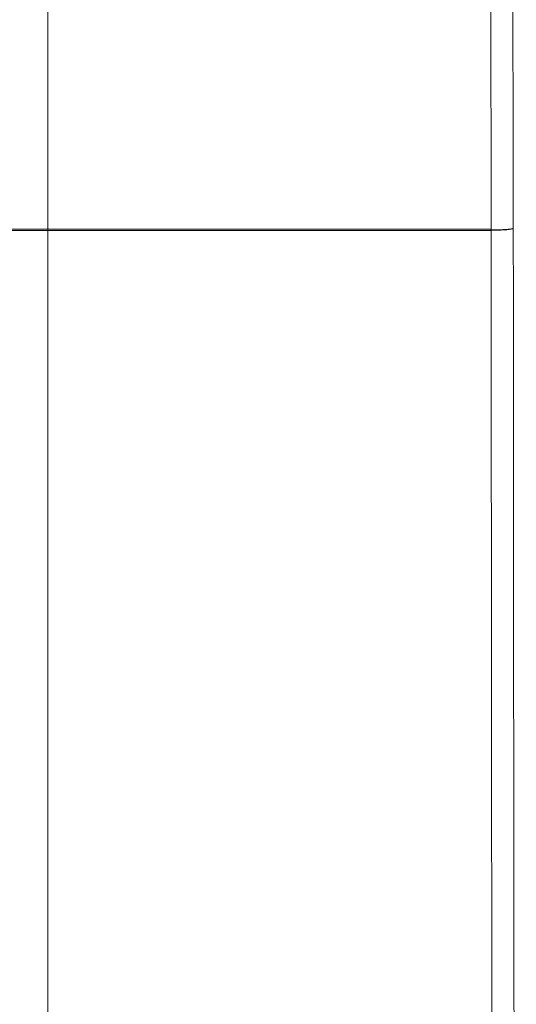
# Model space of a CAD drawing. Header units: millimetres. Extents: x 5 to 418, y 2 to 292.
# Tile 18 of 49: x 94 to 123, y 154 to 210. Entities that reach past the tile are written whole.
import ezdxf

# ---------------------------------------------------------------- set-up
doc = ezdxf.new("R2010")
doc.units = ezdxf.units.MM
doc.layers.add('SLD-0', color=7, linetype='Continuous')
doc.styles.add('SLDTEXTSTYLE0', font='TXT', dxfattribs={"width": 0.605})
doc.dimstyles.new('SLDDIMSTYLE0', dxfattribs={"dimtxt": 3.5, "dimasz": 3.302, "dimexe": 0, "dimexo": 0.0625, "dimgap": 0.875, "dimtad": 1, "dimlfac": 3, "dimrnd": 1e-09, "dimzin": 12, "dimdsep": 46, "dimtxsty": 'SLDTEXTSTYLE0', "dimsah": 1, "dimcen": 0.09, "dimadec": 0, "dimazin": 3, "dimtfac": 1, "dimtofl": 0, "dimtmove": 0, "dimatfit": 3, "dimfxl": 1, "dimfrac": 2, "dimtolj": 1, "dimtzin": 12, "dimarcsym": 0})

# ---------------------------------------------------------------- blocks, each defined once
blk = doc.blocks.new('_D_2')
at = {"layer": 'SLD-0', "color": 7}
for p, q in [((120.091, 263.915), (137.767, 263.915)), ((136.767, 263.915), (136.767, 88.915)), ((120.091, 88.915), (137.767, 88.915))]:
    blk.add_line(p, q, dxfattribs=at)
for centre, start, end in [((134.081, 175.054), 63.4349, 116.5651), ((134.081, 177.776), 243.4349, 296.5651)]:
    blk.add_arc(centre, 6.006, start, end, dxfattribs=at)
for points in [[(136.767, 263.915), (136.259, 260.613), (137.275, 260.613)], [(136.767, 88.915), (137.275, 92.217), (136.259, 92.217)]]:
    blk.add_solid(points, dxfattribs=at)
at = {"layer": 'SLD-0', "color": 7, "insert": (132.255, 172.405), "char_height": 3.5, "attachment_point": 1, "rotation": 90, "style": 'SLDTEXTSTYLE0'}
blk.add_mtext('525', dxfattribs=at)

msp = doc.modelspace()

# ---------------------------------------------------------------- linework, layer by layer
at = {"color": 7, "linetype": 'Continuous', "lineweight": 18}
for p, q in [((96.0912, 222.039), (96.0912, 198.4298)), ((96.0912, 198.3585), (96.0908, 198.3585)), ((96.0912, 198.4298), (96.0916, 198.4298)), ((96.0912, 198.3585), (96.0912, 98.688)), ((121.3354, 198.3585), (121.3359, 198.3942)), ((121.3359, 198.3942), (121.3359, 198.4298))]:
    msp.add_line(p, q, dxfattribs=at)
at = {"color": 7, "linetype": 'Continuous', "lineweight": 18, "flags": 128}
for points in [[(121.3359, 198.4298), (121.3305, 200.7071), (121.3087, 209.9582), (121.2945, 216.0096), (121.2818, 221.3931), (121.2809, 221.8011)], [(122.5419, 221.6186), (122.5421, 221.5473), (122.5685, 210.3925), (122.5828, 204.3749), (122.5967, 198.4864)]]:
    msp.add_lwpolyline(points, dxfattribs=at)
at = {"color": 7, "linetype": 'Continuous', "lineweight": 18}
for centre, radius, start, end in [((105.5184, 198.342), 9.4277, 179.46638, 179.89978), ((105.5186, 198.3417), 9.4274, 179.46447, 179.89788)]:
    msp.add_arc(centre, radius, start, end, dxfattribs=at)
for points, knots in [([(93.7225, 198.4298), (94.0015, 198.4298), (94.7912, 198.4298), (95.5807, 198.4298), (96.0912, 198.4298), (96.0912, 198.4298)], [0, 0, 0, 0, 0.3532876, 0.9999916, 1, 1, 1, 1]), ([(96.0908, 198.3585), (95.5803, 198.3585), (94.791, 198.3585), (94.0015, 198.3585), (93.7227, 198.3585)], [0, 0, 0, 0, 0.64685232, 1, 1, 1, 1]), ([(121.3354, 198.3585), (119.6521, 198.3585), (116.2841, 198.3584), (110.8833, 198.3584), (105.1382, 198.3584), (100.094, 198.3584), (97.0797, 198.3585), (96.0912, 198.3585), (96.0912, 198.3585)], [0, 0, 0, 0, 0.2003608, 0.400907, 0.6414658, 0.8823441, 0.9999992, 1, 1, 1, 1]), ([(96.0916, 198.4298), (97.0805, 198.4298), (100.0912, 198.4298), (105.1358, 198.4299), (110.8791, 198.4299), (116.2828, 198.4298), (119.651, 198.4298), (121.3359, 198.4298)], [0, 0, 0, 0, 0.1176513, 0.3582004, 0.5990696, 0.7994424, 1, 1, 1, 1]), ([(121.4748, 98.691), (121.4609, 104.848), (121.4368, 115.5194), (121.4086, 130.7454), (121.3867, 144.3405), (121.3684, 157.9513), (121.3537, 171.4924), (121.3423, 184.962), (121.3377, 193.893), (121.3354, 198.3585)], [0, 0, 0, 0, 0.1861515, 0.3226408, 0.4591301, 0.5955772, 0.7320242, 0.8660121, 1, 1, 1, 1]), ([(122.5967, 198.4864), (122.5991, 194.01), (122.6038, 185.0573), (122.6152, 171.5718), (122.6299, 158.0311), (122.6482, 144.4373), (122.6701, 130.8592), (122.6984, 115.6522), (122.7225, 104.994), (122.7364, 98.8447)], [0, 0, 0, 0, 0.134348, 0.268696, 0.4050088, 0.5413216, 0.6776766, 0.8140316, 1, 1, 1, 1])]:
    msp.add_open_spline(points, degree=3, knots=knots, dxfattribs=at)
at = {"color": 7, "linetype": 'Continuous', "lineweight": 25}
msp.add_open_spline([(121.336, 198.3943), (121.4676, 198.3946), (121.7309, 198.3954), (122.0948, 198.4095), (122.3833, 198.4315), (122.5538, 198.4582), (122.5943, 198.4773), (122.5967, 198.4861), (122.5967, 198.4864)], degree=3, knots=[0, 0, 0, 0, 0.20601599, 0.41202831, 0.61815317, 0.82455005, 0.99366045, 1, 1, 1, 1], dxfattribs=at)

# ---------------------------------------------------------------- dimensions: what is measured, and where the dimension line sits
at = {"layer": 'SLD-0', "color": 7}
dim = msp.add_linear_dim(base=(136.7668, 88.9154), p1=(120.0912, 263.9154), p2=(120.0912, 88.9154), angle=90, text='(<>)', dimstyle='SLDDIMSTYLE0', dxfattribs=at)
dim.commit()
dim.dimension.update_dxf_attribs({"geometry": '_D_2', "text_midpoint": (136.7668, 176.4154), "dimtype": 160})

doc.saveas('drawing.dxf')
